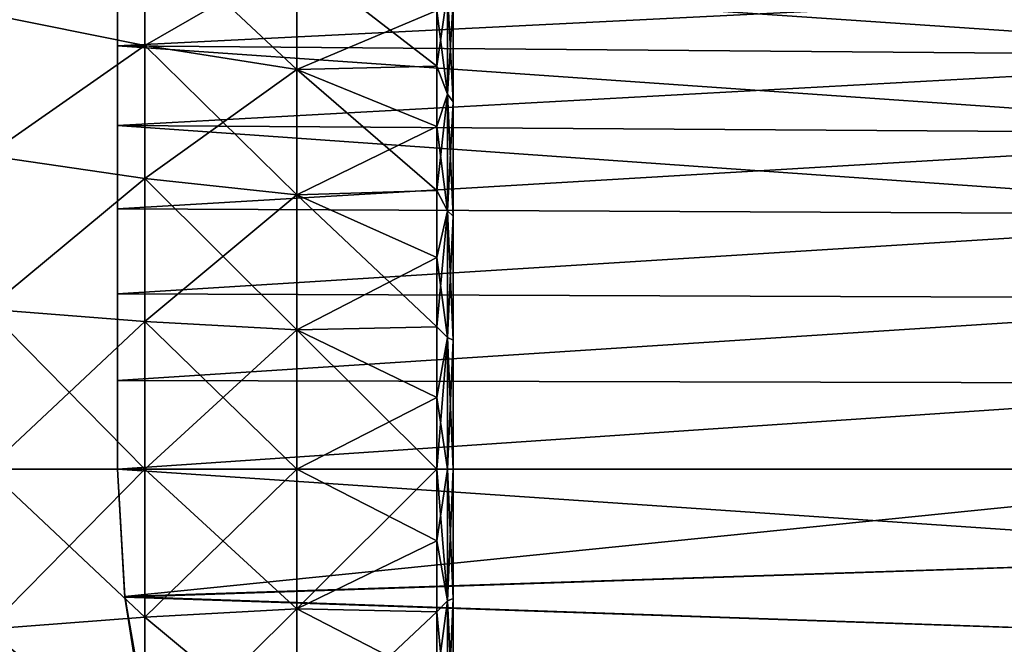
# Model space of a CAD drawing. Header units: millimetres. Extents: x -38 to 94, y -375 to 286.
# Tile 6 of 15: x 53 to 80, y 75 to 92. Entities that reach past the tile are written whole.
import ezdxf

# ---------------------------------------------------------------- set-up
doc = ezdxf.new("R2010")
doc.units = ezdxf.units.MM
doc.header["$LTSCALE"] = 26.699852
for name, color, linetype in [('17', 7, 'CONTINUOUS'), ('18', 7, 'CONTINUOUS'), ('19', 7, 'CONTINUOUS'), ('20', 7, 'CONTINUOUS'), ('21', 7, 'CONTINUOUS'), ('23', 7, 'CONTINUOUS'), ('24', 7, 'CONTINUOUS'), ('27', 7, 'CONTINUOUS')]:
    doc.layers.add(name, color=color, linetype=linetype)

msp = doc.modelspace()

# ---------------------------------------------------------------- linework, layer by layer
at = {"layer": '17', "linetype": 'CONTINUOUS'}
for points in [[(52.5, 75.708, -21.577), (52.5, 80, -22), (56.727, 76.033, -21.223), (52.5, 75.708, -21.577)], [(56.727, 76.033, -21.223), (52.5, 80, -22), (56.727, 80, -21.59), (56.727, 76.033, -21.223)], [(52.5, 80, 22), (52.5, 75.708, 21.577), (56.727, 80, 21.59), (52.5, 80, 22)], [(56.727, 80, 21.59), (52.5, 75.708, 21.577), (56.727, 76.033, 21.223), (56.727, 80, 21.59)], [(56.727, 80, 21.59), (56.727, 76.033, 21.223), (60.804, 80, 20.373), (56.727, 80, 21.59)], [(60.804, 80, 20.373), (56.727, 76.033, 21.223), (60.804, 76.257, 20.026), (60.804, 80, 20.373)], [(56.727, 76.033, -21.223), (56.727, 80, -21.59), (60.804, 76.257, -20.026), (56.727, 76.033, -21.223)], [(56.727, 80, -21.59), (60.804, 80, -20.373), (60.804, 76.257, -20.026), (56.727, 80, -21.59)], [(60.804, 76.257, -20.026), (60.804, 80, -20.373), (64.567, 78.077, -18.295), (60.804, 76.257, -20.026)], [(60.804, 80, -20.373), (64.567, 80, -18.395), (64.567, 78.077, -18.295), (60.804, 80, -20.373)], [(60.804, 80, 20.373), (60.804, 76.257, 20.026), (64.567, 80, 18.395), (60.804, 80, 20.373)], [(64.567, 80, 18.395), (60.804, 76.257, 20.026), (64.567, 78.077, 18.295), (64.567, 80, 18.395)], [(64.567, 78.077, 18.295), (60.804, 76.257, 20.026), (64.567, 76.175, 17.993), (64.567, 78.077, 18.295)], [(64.567, 76.175, -17.993), (60.804, 76.257, -20.026), (64.567, 78.077, -18.295), (64.567, 76.175, -17.993)], [(56.727, 76.033, 21.223), (56.727, 72.201, 20.132), (60.804, 76.257, 20.026), (56.727, 76.033, 21.223)], [(60.804, 76.257, 20.026), (56.727, 72.201, 20.132), (60.804, 72.641, 18.997), (60.804, 76.257, 20.026)], [(60.804, 72.641, -18.997), (56.727, 76.033, -21.223), (60.804, 76.257, -20.026), (60.804, 72.641, -18.997)], [(60.804, 76.257, 20.026), (60.804, 72.641, 18.997), (64.567, 76.175, 17.993), (60.804, 76.257, 20.026)], [(60.804, 72.641, -18.997), (60.804, 76.257, -20.026), (64.567, 74.316, -17.495), (60.804, 72.641, -18.997)], [(64.567, 74.316, -17.495), (60.804, 76.257, -20.026), (64.567, 76.175, -17.993), (64.567, 74.316, -17.495)], [(64.567, 76.175, 17.993), (60.804, 72.641, 18.997), (64.567, 74.316, 17.495), (64.567, 76.175, 17.993)], [(56.727, 72.201, -20.132), (52.5, 75.708, -21.577), (56.727, 76.033, -21.223), (56.727, 72.201, -20.132)], [(56.727, 76.033, 21.223), (52.5, 75.708, 21.577), (56.727, 72.201, 20.132), (56.727, 76.033, 21.223)], [(56.727, 72.201, -20.132), (56.727, 76.033, -21.223), (60.804, 72.641, -18.997), (56.727, 72.201, -20.132)], [(52.5, 71.581, -20.325), (52.5, 75.708, -21.577), (56.727, 72.201, -20.132), (52.5, 71.581, -20.325)], [(52.5, 75.708, 21.577), (52.5, 71.581, 20.325), (56.727, 72.201, 20.132), (52.5, 75.708, 21.577)]]:
    msp.add_3dface(points, dxfattribs=at)
at = {"layer": '18', "linetype": 'CONTINUOUS'}
for points in [[(56.727, 94.545, -15.955), (56.727, 91.366, -18.356), (52.5, 92.223, -18.292), (56.727, 94.545, -15.955)], [(56.727, 91.366, 18.356), (56.727, 94.545, 15.955), (52.5, 92.223, 18.292), (56.727, 91.366, 18.356)], [(56.727, 91.366, -18.356), (56.727, 94.545, -15.955), (60.804, 90.725, -17.321), (56.727, 91.366, -18.356)], [(60.804, 90.725, -17.321), (56.727, 94.545, -15.955), (60.804, 93.725, -15.056), (60.804, 90.725, -17.321)], [(56.727, 94.545, 15.955), (56.727, 91.366, 18.356), (60.804, 93.725, 15.056), (56.727, 94.545, 15.955)], [(60.804, 93.725, 15.056), (56.727, 91.366, 18.356), (60.804, 90.725, 17.321), (60.804, 93.725, 15.056)], [(60.804, 90.725, -17.321), (60.804, 93.725, -15.056), (64.567, 90.813, -14.882), (60.804, 90.725, -17.321)], [(64.567, 90.813, -14.882), (60.804, 93.725, -15.056), (64.567, 92.309, -13.67), (64.567, 90.813, -14.882)], [(60.804, 93.725, 15.056), (60.804, 90.725, 17.321), (64.567, 92.309, 13.67), (60.804, 93.725, 15.056)], [(52.5, 92.223, -18.292), (56.727, 91.366, -18.356), (52.5, 88.419, -20.325), (52.5, 92.223, -18.292)], [(52.5, 88.419, 20.325), (56.727, 91.366, 18.356), (52.5, 92.223, 18.292), (52.5, 88.419, 20.325)], [(64.567, 92.309, 13.67), (60.804, 90.725, 17.321), (64.567, 90.813, 14.882), (64.567, 92.309, 13.67)], [(56.727, 91.366, -18.356), (56.727, 87.799, -20.132), (52.5, 88.419, -20.325), (56.727, 91.366, -18.356)], [(56.727, 87.799, 20.132), (56.727, 91.366, 18.356), (52.5, 88.419, 20.325), (56.727, 87.799, 20.132)], [(56.727, 87.799, -20.132), (56.727, 91.366, -18.356), (60.804, 87.359, -18.997), (56.727, 87.799, -20.132)], [(60.804, 87.359, -18.997), (56.727, 91.366, -18.356), (60.804, 90.725, -17.321), (60.804, 87.359, -18.997)], [(56.727, 91.366, 18.356), (56.727, 87.799, 20.132), (60.804, 90.725, 17.321), (56.727, 91.366, 18.356)], [(60.804, 90.725, 17.321), (56.727, 87.799, 20.132), (60.804, 87.359, 18.997), (60.804, 90.725, 17.321)], [(64.567, 89.198, -15.931), (60.804, 90.725, -17.321), (64.567, 90.813, -14.882), (64.567, 89.198, -15.931)], [(64.567, 90.813, 14.882), (60.804, 90.725, 17.321), (64.567, 89.198, 15.931), (64.567, 90.813, 14.882)], [(60.804, 87.359, -18.997), (60.804, 90.725, -17.321), (64.567, 87.482, -16.805), (60.804, 87.359, -18.997)], [(64.567, 87.482, -16.805), (60.804, 90.725, -17.321), (64.567, 89.198, -15.931), (64.567, 87.482, -16.805)], [(60.804, 90.725, 17.321), (60.804, 87.359, 18.997), (64.567, 89.198, 15.931), (60.804, 90.725, 17.321)], [(64.567, 89.198, 15.931), (60.804, 87.359, 18.997), (64.567, 87.482, 16.805), (64.567, 89.198, 15.931)], [(52.5, 88.419, -20.325), (56.727, 87.799, -20.132), (52.5, 84.292, -21.577), (52.5, 88.419, -20.325)], [(52.5, 84.292, 21.577), (56.727, 87.799, 20.132), (52.5, 88.419, 20.325), (52.5, 84.292, 21.577)], [(56.727, 87.799, -20.132), (56.727, 83.967, -21.223), (52.5, 84.292, -21.577), (56.727, 87.799, -20.132)], [(56.727, 83.967, 21.223), (56.727, 87.799, 20.132), (52.5, 84.292, 21.577), (56.727, 83.967, 21.223)], [(56.727, 83.967, -21.223), (56.727, 87.799, -20.132), (60.804, 83.743, -20.026), (56.727, 83.967, -21.223)], [(60.804, 83.743, -20.026), (56.727, 87.799, -20.132), (60.804, 87.359, -18.997), (60.804, 83.743, -20.026)], [(56.727, 87.799, 20.132), (56.727, 83.967, 21.223), (60.804, 87.359, 18.997), (56.727, 87.799, 20.132)], [(64.567, 85.684, -17.495), (60.804, 87.359, -18.997), (64.567, 87.482, -16.805), (64.567, 85.684, -17.495)], [(64.567, 87.482, 16.805), (60.804, 87.359, 18.997), (64.567, 85.684, 17.495), (64.567, 87.482, 16.805)], [(60.804, 87.359, 18.997), (56.727, 83.967, 21.223), (60.804, 83.743, 20.026), (60.804, 87.359, 18.997)], [(60.804, 83.743, -20.026), (60.804, 87.359, -18.997), (64.567, 83.825, -17.993), (60.804, 83.743, -20.026)], [(64.567, 83.825, -17.993), (60.804, 87.359, -18.997), (64.567, 85.684, -17.495), (64.567, 83.825, -17.993)], [(60.804, 87.359, 18.997), (60.804, 83.743, 20.026), (64.567, 85.684, 17.495), (60.804, 87.359, 18.997)], [(64.567, 85.684, 17.495), (60.804, 83.743, 20.026), (64.567, 83.825, 17.993), (64.567, 85.684, 17.495)], [(56.727, 80, -21.59), (52.5, 80, -22), (52.5, 84.292, -21.577), (56.727, 80, -21.59)], [(52.5, 80, 22), (56.727, 83.967, 21.223), (52.5, 84.292, 21.577), (52.5, 80, 22)], [(56.727, 83.967, -21.223), (56.727, 80, -21.59), (52.5, 84.292, -21.577), (56.727, 83.967, -21.223)], [(52.5, 80, 22), (56.727, 80, 21.59), (56.727, 83.967, 21.223), (52.5, 80, 22)], [(56.727, 83.967, 21.223), (56.727, 80, 21.59), (60.804, 83.743, 20.026), (56.727, 83.967, 21.223)], [(60.804, 80, -20.373), (56.727, 80, -21.59), (56.727, 83.967, -21.223), (60.804, 80, -20.373)], [(60.804, 80, -20.373), (56.727, 83.967, -21.223), (60.804, 83.743, -20.026), (60.804, 80, -20.373)], [(56.727, 80, 21.59), (60.804, 80, 20.373), (60.804, 83.743, 20.026), (56.727, 80, 21.59)], [(64.567, 81.923, -18.295), (60.804, 83.743, -20.026), (64.567, 83.825, -17.993), (64.567, 81.923, -18.295)], [(64.567, 83.825, 17.993), (60.804, 83.743, 20.026), (64.567, 81.923, 18.295), (64.567, 83.825, 17.993)], [(64.567, 80, -18.395), (60.804, 80, -20.373), (60.804, 83.743, -20.026), (64.567, 80, -18.395)], [(60.804, 83.743, 20.026), (60.804, 80, 20.373), (64.567, 81.923, 18.295), (60.804, 83.743, 20.026)], [(64.567, 80, -18.395), (60.804, 83.743, -20.026), (64.567, 81.923, -18.295), (64.567, 80, -18.395)], [(60.804, 80, 20.373), (64.567, 80, 18.395), (64.567, 81.923, 18.295), (60.804, 80, 20.373)]]:
    msp.add_3dface(points, dxfattribs=at)
at = {"layer": '19', "linetype": 'CONTINUOUS'}
for points in [[(64.567, 78.077, -18.295), (64.567, 80, -18.395), (64.849, 76.466, -17.768), (64.567, 78.077, -18.295)], [(64.567, 80, -18.395), (64.849, 80, -18.117), (64.849, 76.466, -17.768), (64.567, 80, -18.395)], [(64.567, 80, 18.395), (64.567, 78.077, 18.295), (64.849, 80, 18.117), (64.567, 80, 18.395)], [(64.567, 78.077, 18.295), (64.849, 76.466, 17.768), (64.849, 80, 18.117), (64.567, 78.077, 18.295)], [(65, 80, -17.75), (65, 76.537, -17.409), (64.849, 80, -18.117), (65, 80, -17.75)], [(64.849, 80, -18.117), (65, 76.537, -17.409), (64.849, 76.466, -17.768), (64.849, 80, -18.117)], [(64.849, 80, 18.117), (64.849, 76.466, 17.768), (65, 80, 17.75), (64.849, 80, 18.117)], [(65, 80, 17.75), (64.849, 76.466, 17.768), (65, 76.537, 17.409), (65, 80, 17.75)], [(64.567, 78.077, 18.295), (64.567, 76.175, 17.993), (64.849, 76.466, 17.768), (64.567, 78.077, 18.295)], [(64.567, 76.175, -17.993), (64.567, 78.077, -18.295), (64.849, 76.466, -17.768), (64.567, 76.175, -17.993)], [(64.567, 76.175, 17.993), (64.567, 74.316, 17.495), (64.849, 76.466, 17.768), (64.567, 76.175, 17.993)], [(64.567, 74.316, 17.495), (64.849, 73.067, 16.737), (64.849, 76.466, 17.768), (64.567, 74.316, 17.495)], [(64.567, 76.175, -17.993), (64.849, 76.466, -17.768), (64.849, 73.067, -16.737), (64.567, 76.175, -17.993)], [(65, 76.537, -17.409), (65, 73.207, -16.399), (64.849, 76.466, -17.768), (65, 76.537, -17.409)], [(64.849, 76.466, 17.768), (64.849, 73.067, 16.737), (65, 76.537, 17.409), (64.849, 76.466, 17.768)], [(65, 76.537, 17.409), (64.849, 73.067, 16.737), (65, 73.207, 16.399), (65, 76.537, 17.409)], [(64.849, 76.466, -17.768), (65, 73.207, -16.399), (64.849, 73.067, -16.737), (64.849, 76.466, -17.768)], [(64.567, 74.316, -17.495), (64.567, 76.175, -17.993), (64.849, 73.067, -16.737), (64.567, 74.316, -17.495)]]:
    msp.add_3dface(points, dxfattribs=at)
at = {"layer": '20', "linetype": 'CONTINUOUS'}
for points in [[(64.567, 92.309, -13.67), (64.849, 92.81, -12.81), (64.849, 90.065, -15.063), (64.567, 92.309, -13.67)], [(64.567, 92.309, 13.67), (64.567, 90.813, 14.882), (64.849, 92.81, 12.81), (64.567, 92.309, 13.67)], [(64.567, 90.813, 14.882), (64.849, 90.065, 15.063), (64.849, 92.81, 12.81), (64.567, 90.813, 14.882)], [(64.849, 92.81, 12.81), (64.849, 90.065, 15.063), (65, 92.551, 12.551), (64.849, 92.81, 12.81)], [(64.849, 90.065, -15.063), (64.849, 92.81, -12.81), (65, 89.861, -14.759), (64.849, 90.065, -15.063)], [(65, 89.861, -14.759), (64.849, 92.81, -12.81), (65, 92.551, -12.551), (65, 89.861, -14.759)], [(65, 92.551, 12.551), (64.849, 90.065, 15.063), (65, 89.861, 14.759), (65, 92.551, 12.551)], [(64.567, 90.813, -14.882), (64.567, 92.309, -13.67), (64.849, 90.065, -15.063), (64.567, 90.813, -14.882)], [(64.567, 89.198, -15.931), (64.567, 90.813, -14.882), (64.849, 90.065, -15.063), (64.567, 89.198, -15.931)], [(64.567, 90.813, 14.882), (64.567, 89.198, 15.931), (64.849, 90.065, 15.063), (64.567, 90.813, 14.882)], [(64.567, 89.198, -15.931), (64.849, 90.065, -15.063), (64.849, 86.933, -16.737), (64.567, 89.198, -15.931)], [(64.567, 89.198, 15.931), (64.567, 87.482, 16.805), (64.849, 90.065, 15.063), (64.567, 89.198, 15.931)], [(64.567, 87.482, 16.805), (64.849, 86.933, 16.737), (64.849, 90.065, 15.063), (64.567, 87.482, 16.805)], [(64.849, 90.065, 15.063), (64.849, 86.933, 16.737), (65, 89.861, 14.759), (64.849, 90.065, 15.063)], [(64.849, 86.933, -16.737), (64.849, 90.065, -15.063), (65, 86.793, -16.399), (64.849, 86.933, -16.737)], [(65, 86.793, -16.399), (64.849, 90.065, -15.063), (65, 89.861, -14.759), (65, 86.793, -16.399)], [(65, 89.861, 14.759), (64.849, 86.933, 16.737), (65, 86.793, 16.399), (65, 89.861, 14.759)], [(64.567, 87.482, -16.805), (64.567, 89.198, -15.931), (64.849, 86.933, -16.737), (64.567, 87.482, -16.805)], [(64.567, 85.684, -17.495), (64.567, 87.482, -16.805), (64.849, 86.933, -16.737), (64.567, 85.684, -17.495)], [(64.567, 87.482, 16.805), (64.567, 85.684, 17.495), (64.849, 86.933, 16.737), (64.567, 87.482, 16.805)], [(64.567, 85.684, -17.495), (64.849, 86.933, -16.737), (64.849, 83.534, -17.768), (64.567, 85.684, -17.495)], [(64.567, 85.684, 17.495), (64.567, 83.825, 17.993), (64.849, 86.933, 16.737), (64.567, 85.684, 17.495)], [(64.567, 83.825, 17.993), (64.849, 83.534, 17.768), (64.849, 86.933, 16.737), (64.567, 83.825, 17.993)], [(64.849, 86.933, 16.737), (64.849, 83.534, 17.768), (65, 86.793, 16.399), (64.849, 86.933, 16.737)], [(64.849, 83.534, -17.768), (64.849, 86.933, -16.737), (65, 83.463, -17.409), (64.849, 83.534, -17.768)], [(65, 83.463, -17.409), (64.849, 86.933, -16.737), (65, 86.793, -16.399), (65, 83.463, -17.409)], [(65, 86.793, 16.399), (64.849, 83.534, 17.768), (65, 83.463, 17.409), (65, 86.793, 16.399)], [(64.567, 83.825, -17.993), (64.567, 85.684, -17.495), (64.849, 83.534, -17.768), (64.567, 83.825, -17.993)], [(64.567, 81.923, -18.295), (64.567, 83.825, -17.993), (64.849, 83.534, -17.768), (64.567, 81.923, -18.295)], [(64.567, 83.825, 17.993), (64.567, 81.923, 18.295), (64.849, 83.534, 17.768), (64.567, 83.825, 17.993)], [(64.567, 81.923, 18.295), (64.567, 80, 18.395), (64.849, 83.534, 17.768), (64.567, 81.923, 18.295)], [(64.567, 80, 18.395), (64.849, 80, 18.117), (64.849, 83.534, 17.768), (64.567, 80, 18.395)], [(64.849, 80, -18.117), (64.567, 81.923, -18.295), (64.849, 83.534, -17.768), (64.849, 80, -18.117)], [(65, 80, -17.75), (64.849, 80, -18.117), (64.849, 83.534, -17.768), (65, 80, -17.75)], [(65, 80, -17.75), (64.849, 83.534, -17.768), (65, 83.463, -17.409), (65, 80, -17.75)], [(64.849, 83.534, 17.768), (64.849, 80, 18.117), (65, 83.463, 17.409), (64.849, 83.534, 17.768)], [(64.849, 80, 18.117), (65, 80, 17.75), (65, 83.463, 17.409), (64.849, 80, 18.117)], [(64.567, 80, -18.395), (64.567, 81.923, -18.295), (64.849, 80, -18.117), (64.567, 80, -18.395)]]:
    msp.add_3dface(points, dxfattribs=at)
at = {"layer": '21', "linetype": 'CONTINUOUS'}
for points in [[(56, 91.357, 21.256), (89.935, 93.06, 19.546), (56, 93.391, 20.036), (56, 91.357, 21.256)], [(89.935, 91.081, 20.732), (89.935, 93.06, 19.546), (56, 91.357, 21.256), (89.935, 91.081, 20.732)], [(56, 89.226, 22.263), (89.935, 91.081, 20.732), (56, 91.357, 21.256), (56, 89.226, 22.263)], [(89.935, 88.996, 21.718), (89.935, 91.081, 20.732), (56, 89.226, 22.263), (89.935, 88.996, 21.718)], [(56, 86.992, 23.062), (89.935, 88.996, 21.718), (56, 89.226, 22.263), (56, 86.992, 23.062)], [(89.935, 86.824, 22.495), (89.935, 88.996, 21.718), (56, 86.992, 23.062), (89.935, 86.824, 22.495)], [(56, 84.707, 23.636), (89.935, 86.824, 22.495), (56, 86.992, 23.062), (56, 84.707, 23.636)], [(89.935, 84.586, 23.056), (89.935, 86.824, 22.495), (56, 84.707, 23.636), (89.935, 84.586, 23.056)], [(56, 82.379, 23.981), (89.935, 84.586, 23.056), (56, 84.707, 23.636), (56, 82.379, 23.981)], [(89.935, 82.304, 23.394), (89.935, 84.586, 23.056), (56, 82.379, 23.981), (89.935, 82.304, 23.394)], [(56, 80, 24.1), (89.935, 82.304, 23.394), (56, 82.379, 23.981), (56, 80, 24.1)], [(89.935, 80, 23.508), (89.935, 82.304, 23.394), (56, 80, 24.1), (89.935, 80, 23.508)], [(56.195, 76.586, 23.854), (89.935, 80, 23.508), (56, 80, 24.1), (56.195, 76.586, 23.854)], [(89.935, 77.696, 23.394), (89.935, 80, 23.508), (56.195, 76.586, 23.854), (89.935, 77.696, 23.394)], [(89.935, 75.414, 23.056), (89.935, 77.696, 23.394), (56.195, 76.586, 23.854), (89.935, 75.414, 23.056)], [(56.791, 73.154, 23.093), (89.935, 75.414, 23.056), (56.195, 76.586, 23.854), (56.791, 73.154, 23.093)], [(89.935, 73.176, 22.495), (89.935, 75.414, 23.056), (56.791, 73.154, 23.093), (89.935, 73.176, 22.495)]]:
    msp.add_3dface(points, dxfattribs=at)
at = {"layer": '23', "linetype": 'CONTINUOUS'}
for points in [[(56, 95.326, -17.782), (56, 93.391, -20.036), (56, 92.058, -20.142), (56, 95.326, -17.782)], [(56, 91.357, 21.256), (56, 93.391, 20.036), (56, 92.067, 20.136), (56, 91.357, 21.256)], [(56, 93.391, -20.036), (56, 91.357, -21.256), (56, 92.058, -20.142), (56, 93.391, -20.036)], [(56, 88.433, 21.908), (56, 91.357, 21.256), (56, 92.067, 20.136), (56, 88.433, 21.908)], [(56, 92.058, -20.142), (56, 91.357, -21.256), (56, 88.422, -21.912), (56, 92.058, -20.142)], [(56, 89.226, 22.263), (56, 91.357, 21.256), (56, 88.433, 21.908), (56, 89.226, 22.263)], [(56, 91.357, -21.256), (56, 89.226, -22.263), (56, 88.422, -21.912), (56, 91.357, -21.256)], [(56, 86.992, 23.062), (56, 89.226, 22.263), (56, 84.612, 23.019), (56, 86.992, 23.062)], [(56, 84.612, 23.019), (56, 89.226, 22.263), (56, 88.433, 21.908), (56, 84.612, 23.019)], [(56, 89.226, -22.263), (56, 86.992, -23.062), (56, 84.601, -23.021), (56, 89.226, -22.263)], [(56, 88.422, -21.912), (56, 89.226, -22.263), (56, 84.601, -23.021), (56, 88.422, -21.912)], [(56, 84.707, 23.636), (56, 86.992, 23.062), (56, 80, 23.475), (56, 84.707, 23.636)], [(56, 80, 23.475), (56, 86.992, 23.062), (56, 84.612, 23.019), (56, 80, 23.475)], [(56, 84.707, -23.636), (56, 80, -23.475), (56, 86.992, -23.062), (56, 84.707, -23.636)], [(56, 86.992, -23.062), (56, 80, -23.475), (56, 84.601, -23.021), (56, 86.992, -23.062)], [(56, 80, 24.1), (56, 82.379, 23.981), (56, 84.707, 23.636), (56, 80, 24.1)], [(56, 80, 24.1), (56, 84.707, 23.636), (56, 80, 23.475), (56, 80, 24.1)], [(56, 82.379, -23.981), (56, 80, -23.475), (56, 84.707, -23.636), (56, 82.379, -23.981)], [(56, 80, -24.1), (56, 80, -23.475), (56, 82.379, -23.981), (56, 80, -24.1)]]:
    msp.add_3dface(points, dxfattribs=at)
at = {"layer": '24', "linetype": 'CONTINUOUS'}
for points in [[(56, 91.357, -21.256), (56, 93.391, -20.036), (89.935, 91.082, -20.732), (56, 91.357, -21.256)], [(89.935, 91.082, -20.732), (56, 93.391, -20.036), (89.935, 93.06, -19.546), (89.935, 91.082, -20.732)], [(56, 89.226, -22.263), (56, 91.357, -21.256), (89.935, 88.996, -21.718), (56, 89.226, -22.263)], [(89.935, 88.996, -21.718), (56, 91.357, -21.256), (89.935, 91.082, -20.732), (89.935, 88.996, -21.718)], [(56, 86.992, -23.062), (56, 89.226, -22.263), (89.935, 86.824, -22.495), (56, 86.992, -23.062)], [(89.935, 86.824, -22.495), (56, 89.226, -22.263), (89.935, 88.996, -21.718), (89.935, 86.824, -22.495)], [(56, 84.707, -23.636), (56, 86.992, -23.062), (89.935, 86.824, -22.495), (56, 84.707, -23.636)], [(89.935, 84.586, -23.056), (56, 84.707, -23.636), (89.935, 86.824, -22.495), (89.935, 84.586, -23.056)], [(56, 82.379, -23.981), (56, 84.707, -23.636), (89.935, 84.586, -23.056), (56, 82.379, -23.981)], [(89.935, 82.304, -23.395), (56, 82.379, -23.981), (89.935, 84.586, -23.056), (89.935, 82.304, -23.395)], [(56, 80, -24.1), (56, 82.379, -23.981), (89.935, 82.304, -23.395), (56, 80, -24.1)], [(89.935, 79.999, -23.508), (56, 80, -24.1), (89.935, 82.304, -23.395), (89.935, 79.999, -23.508)], [(89.935, 77.695, -23.394), (56, 80, -24.1), (89.935, 79.999, -23.508), (89.935, 77.695, -23.394)], [(56, 80, -24.1), (89.935, 77.695, -23.394), (56.197, 76.571, -23.851), (56, 80, -24.1)], [(89.935, 77.695, -23.394), (89.935, 75.413, -23.056), (56.197, 76.571, -23.851), (89.935, 77.695, -23.394)], [(56.197, 76.571, -23.851), (89.935, 75.413, -23.056), (56.795, 73.138, -23.088), (56.197, 76.571, -23.851)], [(89.935, 75.413, -23.056), (89.935, 73.175, -22.495), (56.795, 73.138, -23.088), (89.935, 75.413, -23.056)]]:
    msp.add_3dface(points, dxfattribs=at)
at = {"layer": '27', "linetype": 'CONTINUOUS'}
for points in [[(56.195, 76.586, 23.854), (56, 80, 24.1), (56.184, 76.681, 23.245), (56.195, 76.586, 23.854)], [(56, 80, 24.1), (56, 80, 23.475), (56.184, 76.681, 23.245), (56, 80, 24.1)], [(56, 80, -23.475), (56, 80, -24.1), (56.197, 76.571, -23.851), (56, 80, -23.475)], [(56, 80, -23.475), (56.197, 76.571, -23.851), (56.182, 76.698, -23.247), (56, 80, -23.475)], [(56.182, 76.698, -23.247), (56.197, 76.571, -23.851), (56.557, 74.247, -22.776), (56.182, 76.698, -23.247)], [(56.562, 74.221, 22.77), (56.195, 76.586, 23.854), (56.184, 76.681, 23.245), (56.562, 74.221, 22.77)], [(56.791, 73.154, 23.093), (56.195, 76.586, 23.854), (56.562, 74.221, 22.77), (56.791, 73.154, 23.093)], [(56.197, 76.571, -23.851), (56.795, 73.138, -23.088), (56.557, 74.247, -22.776), (56.197, 76.571, -23.851)]]:
    msp.add_3dface(points, dxfattribs=at)

doc.saveas('drawing.dxf')
